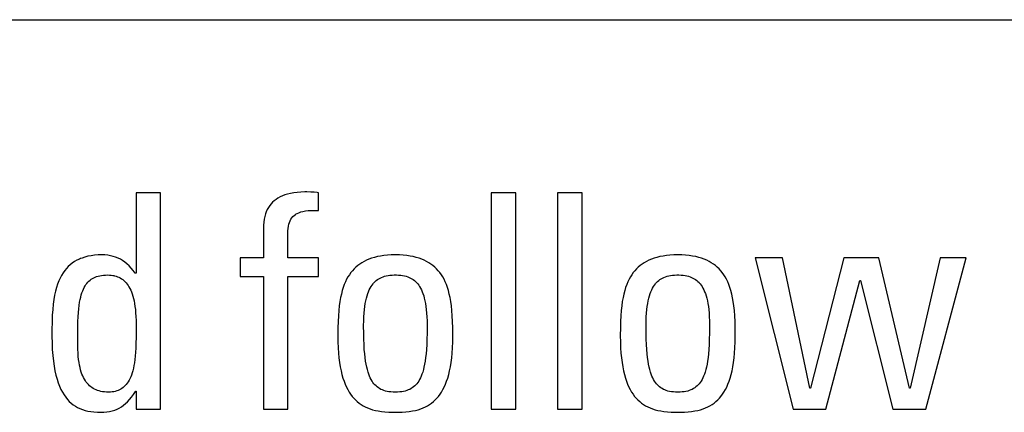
# Model space of a CAD drawing. Header units: millimetres. Extents: x -844 to -217, y -125 to 557.
# Tile 44 of 178: x -581.51 to -573.97, y 177.38 to 180.38. Entities that reach past the tile are written whole.
import ezdxf

# ---------------------------------------------------------------- set-up
doc = ezdxf.new("R2010")
doc.units = ezdxf.units.MM
doc.header["$LTSCALE"] = 23.1
doc.layers.add('R912005577_AM_0', color=7, linetype='CONTINUOUS')

msp = doc.modelspace()

# ---------------------------------------------------------------- linework, layer by layer
at = {"layer": 'R912005577_AM_0', "color": 7}
for p, q in [((-602.0654, 180.3809), (-550.0219, 180.3809)), ((-580.4331, 179.0569), (-580.6211, 179.0569)), ((-580.6211, 179.0569), (-580.6211, 178.4424)), ((-580.4331, 177.4013), (-580.4331, 179.0569)), ((-579.5182, 179.0255), (-579.5344, 179.0167)), ((-579.5006, 179.0336), (-579.5182, 179.0255)), ((-579.4815, 179.0408), (-579.5006, 179.0336)), ((-579.4609, 179.0471), (-579.4815, 179.0408)), ((-579.4385, 179.0525), (-579.4609, 179.0471)), ((-579.4141, 179.0569), (-579.4385, 179.0525)), ((-579.3877, 179.0603), (-579.4141, 179.0569)), ((-579.359, 179.0626), (-579.3877, 179.0603)), ((-579.3275, 179.0637), (-579.359, 179.0626)), ((-579.3134, 179.0638), (-579.3275, 179.0637)), ((-579.2827, 179.0632), (-579.3134, 179.0638)), ((-579.2695, 179.0625), (-579.2827, 179.0632)), ((-579.2571, 179.0614), (-579.2695, 179.0625)), ((-579.2333, 179.0584), (-579.2571, 179.0614)), ((-579.224, 179.0569), (-579.2333, 179.0584)), ((-579.224, 178.9216), (-579.224, 179.0569)), ((-577.7137, 179.0569), (-577.9017, 179.0569)), ((-577.9017, 179.0569), (-577.9017, 177.4013)), ((-577.7137, 177.4013), (-577.7137, 179.0569)), ((-577.2055, 179.0569), (-577.3934, 179.0569)), ((-577.3934, 179.0569), (-577.3934, 177.4013)), ((-577.2055, 177.4013), (-577.2055, 179.0569)), ((-579.6074, 178.9449), (-579.616, 178.9294)), ((-579.5979, 178.9592), (-579.6074, 178.9449)), ((-579.5873, 178.9725), (-579.5979, 178.9592)), ((-579.5757, 178.9849), (-579.5873, 178.9725)), ((-579.5631, 178.9963), (-579.5757, 178.9849)), ((-579.5493, 179.0069), (-579.5631, 178.9963)), ((-579.5344, 179.0167), (-579.5493, 179.0069)), ((-579.6356, 178.8759), (-579.64, 178.8553)), ((-579.6301, 178.895), (-579.6356, 178.8759)), ((-579.6236, 178.9128), (-579.6301, 178.895)), ((-579.616, 178.9294), (-579.6236, 178.9128)), ((-579.4287, 178.8653), (-579.4205, 178.8748)), ((-579.4205, 178.8748), (-579.4111, 178.8836)), ((-579.4111, 178.8836), (-579.4005, 178.8915)), ((-579.4005, 178.8915), (-579.3947, 178.8952)), ((-579.3947, 178.8952), (-579.3885, 178.8987)), ((-579.3885, 178.8987), (-579.3751, 178.9051)), ((-579.3751, 178.9051), (-579.36, 178.9106)), ((-579.36, 178.9106), (-579.3431, 178.9152)), ((-579.3431, 178.9152), (-579.3242, 178.9189)), ((-579.3242, 178.9189), (-579.3031, 178.9215)), ((-579.3031, 178.9215), (-579.2795, 178.9229)), ((-579.2795, 178.9229), (-579.2532, 178.923)), ((-579.2532, 178.923), (-579.224, 178.9216)), ((-579.6452, 178.8096), (-579.6459, 178.7841)), ((-579.6432, 178.8333), (-579.6452, 178.8096)), ((-579.64, 178.8553), (-579.6432, 178.8333)), ((-579.4567, 178.7845), (-579.4545, 178.8016)), ((-579.4545, 178.8016), (-579.4513, 178.8169)), ((-579.4513, 178.8169), (-579.4471, 178.8308)), ((-579.4471, 178.8308), (-579.442, 178.8433)), ((-579.442, 178.8433), (-579.4358, 178.8548)), ((-579.4358, 178.8548), (-579.4287, 178.8653)), ((-579.6459, 178.7841), (-579.6459, 178.5594)), ((-579.4579, 178.7565), (-579.4578, 178.7653)), ((-579.4579, 178.5594), (-579.4579, 178.7565)), ((-579.4578, 178.7653), (-579.4567, 178.7845)), ((-580.9905, 178.5713), (-581.0135, 178.5654)), ((-580.966, 178.576), (-580.9905, 178.5713)), ((-580.9399, 178.5795), (-580.966, 178.576)), ((-580.9121, 178.5816), (-580.9399, 178.5795)), ((-580.8825, 178.5823), (-580.9121, 178.5816)), ((-580.8595, 178.5816), (-580.8825, 178.5823)), ((-580.8377, 178.5795), (-580.8595, 178.5816)), ((-580.8168, 178.576), (-580.8377, 178.5795)), ((-580.7968, 178.5711), (-580.8168, 178.576)), ((-580.7776, 178.5649), (-580.7968, 178.5711)), ((-578.7729, 178.5689), (-578.7958, 178.5633)), ((-578.7487, 178.5736), (-578.7729, 178.5689)), ((-578.7229, 178.5773), (-578.7487, 178.5736)), ((-578.6955, 178.5801), (-578.7229, 178.5773)), ((-578.6664, 178.5817), (-578.6955, 178.5801)), ((-578.6355, 178.5823), (-578.6664, 178.5817)), ((-578.6045, 178.5817), (-578.6355, 178.5823)), ((-578.5755, 178.5801), (-578.6045, 178.5817)), ((-578.5481, 178.5773), (-578.5755, 178.5801)), ((-578.5223, 178.5736), (-578.5481, 178.5773)), ((-578.498, 178.5689), (-578.5223, 178.5736)), ((-578.4751, 178.5633), (-578.498, 178.5689)), ((-576.6098, 178.5689), (-576.6327, 178.5633)), ((-576.5856, 178.5736), (-576.6098, 178.5689)), ((-576.5598, 178.5773), (-576.5856, 178.5736)), ((-576.5324, 178.5801), (-576.5598, 178.5773)), ((-576.5033, 178.5817), (-576.5324, 178.5801)), ((-576.4724, 178.5823), (-576.5033, 178.5817)), ((-576.4415, 178.5817), (-576.4724, 178.5823)), ((-576.4124, 178.5801), (-576.4415, 178.5817)), ((-576.385, 178.5773), (-576.4124, 178.5801)), ((-576.3592, 178.5736), (-576.385, 178.5773)), ((-576.3349, 178.5689), (-576.3592, 178.5736)), ((-576.3121, 178.5633), (-576.3349, 178.5689)), ((-581.1406, 178.4929), (-581.1547, 178.478)), ((-581.1256, 178.5066), (-581.1406, 178.4929)), ((-581.1097, 178.5191), (-581.1256, 178.5066)), ((-581.0927, 178.5306), (-581.1097, 178.5191)), ((-581.0747, 178.5409), (-581.0927, 178.5306)), ((-581.0555, 178.5502), (-581.0747, 178.5409)), ((-581.0455, 178.5544), (-581.0555, 178.5502)), ((-581.0352, 178.5584), (-581.0455, 178.5544)), ((-581.0135, 178.5654), (-581.0352, 178.5584)), ((-580.7591, 178.5574), (-580.7776, 178.5649)), ((-580.7412, 178.5485), (-580.7591, 178.5574)), ((-580.7239, 178.5383), (-580.7412, 178.5485)), ((-580.7071, 178.5265), (-580.7239, 178.5383)), ((-580.6907, 178.5133), (-580.7071, 178.5265)), ((-580.6746, 178.4983), (-580.6907, 178.5133)), ((-580.6588, 178.4816), (-580.6746, 178.4983)), ((-579.6459, 178.5594), (-579.8248, 178.5594)), ((-579.8248, 178.5594), (-579.8248, 178.4172)), ((-579.224, 178.5594), (-579.4579, 178.5594)), ((-579.224, 178.4172), (-579.224, 178.5594)), ((-578.9235, 178.5008), (-578.9379, 178.4886)), ((-578.9083, 178.5122), (-578.9235, 178.5008)), ((-578.8922, 178.5227), (-578.9083, 178.5122)), ((-578.875, 178.5325), (-578.8922, 178.5227)), ((-578.8569, 178.5415), (-578.875, 178.5325)), ((-578.8377, 178.5496), (-578.8569, 178.5415)), ((-578.8174, 178.5569), (-578.8377, 178.5496)), ((-578.7958, 178.5633), (-578.8174, 178.5569)), ((-578.4536, 178.5569), (-578.4751, 178.5633)), ((-578.4332, 178.5496), (-578.4536, 178.5569)), ((-578.414, 178.5415), (-578.4332, 178.5496)), ((-578.3959, 178.5325), (-578.414, 178.5415)), ((-578.3788, 178.5227), (-578.3959, 178.5325)), ((-578.3626, 178.5122), (-578.3788, 178.5227)), ((-578.3474, 178.5008), (-578.3626, 178.5122)), ((-578.333, 178.4886), (-578.3474, 178.5008)), ((-576.7605, 178.5008), (-576.7749, 178.4886)), ((-576.7452, 178.5122), (-576.7605, 178.5008)), ((-576.7291, 178.5227), (-576.7452, 178.5122)), ((-576.712, 178.5325), (-576.7291, 178.5227)), ((-576.6938, 178.5415), (-576.712, 178.5325)), ((-576.6746, 178.5496), (-576.6938, 178.5415)), ((-576.6543, 178.5569), (-576.6746, 178.5496)), ((-576.6327, 178.5633), (-576.6543, 178.5569)), ((-576.2905, 178.5569), (-576.3121, 178.5633)), ((-576.2702, 178.5496), (-576.2905, 178.5569)), ((-576.251, 178.5415), (-576.2702, 178.5496)), ((-576.2328, 178.5325), (-576.251, 178.5415)), ((-576.2157, 178.5227), (-576.2328, 178.5325)), ((-576.1996, 178.5122), (-576.2157, 178.5227)), ((-576.1843, 178.5008), (-576.1996, 178.5122)), ((-576.17, 178.4886), (-576.1843, 178.5008)), ((-575.6699, 178.5594), (-575.8786, 178.5594)), ((-575.8786, 178.5594), (-575.5897, 177.4013)), ((-575.4613, 177.5619), (-575.6699, 178.5594)), ((-575.1999, 178.5594), (-575.4567, 177.5619)), ((-574.9338, 178.5594), (-575.1999, 178.5594)), ((-574.6977, 177.5619), (-574.9338, 178.5594)), ((-574.4638, 178.5594), (-574.6931, 177.5619)), ((-574.5738, 177.4013), (-574.2643, 178.5594)), ((-574.2643, 178.5594), (-574.4638, 178.5594)), ((-581.1921, 178.4254), (-581.2029, 178.405)), ((-581.1804, 178.4443), (-581.1921, 178.4254)), ((-581.168, 178.4618), (-581.1804, 178.4443)), ((-581.1547, 178.478), (-581.168, 178.4618)), ((-580.9349, 178.4118), (-580.9237, 178.4161)), ((-580.9237, 178.4161), (-580.9118, 178.4198)), ((-580.9118, 178.4198), (-580.8992, 178.4229)), ((-580.8992, 178.4229), (-580.8856, 178.4253)), ((-580.8856, 178.4253), (-580.8711, 178.4271)), ((-580.8711, 178.4271), (-580.8556, 178.4282)), ((-580.8556, 178.4282), (-580.839, 178.4286)), ((-580.839, 178.4286), (-580.8248, 178.4282)), ((-580.8248, 178.4282), (-580.8114, 178.4271)), ((-580.8114, 178.4271), (-580.7985, 178.4252)), ((-580.7985, 178.4252), (-580.7923, 178.424)), ((-580.7923, 178.424), (-580.7863, 178.4226)), ((-580.7863, 178.4226), (-580.7746, 178.4193)), ((-580.7746, 178.4193), (-580.7635, 178.4154)), ((-580.7635, 178.4154), (-580.7528, 178.4108)), ((-580.6432, 178.463), (-580.6588, 178.4816)), ((-580.628, 178.4424), (-580.6432, 178.463)), ((-580.6211, 178.4424), (-580.628, 178.4424)), ((-579.8248, 178.4172), (-579.6459, 178.4172)), ((-579.6459, 178.4172), (-579.6459, 177.4013)), ((-579.4579, 178.4172), (-579.224, 178.4172)), ((-579.4579, 177.4013), (-579.4579, 178.4172)), ((-578.9878, 178.4306), (-578.9985, 178.4136)), ((-578.9764, 178.4466), (-578.9878, 178.4306)), ((-578.9643, 178.4615), (-578.9764, 178.4466)), ((-578.9515, 178.4755), (-578.9643, 178.4615)), ((-578.9379, 178.4886), (-578.9515, 178.4755)), ((-578.7298, 178.4146), (-578.7177, 178.4185)), ((-578.7177, 178.4185), (-578.7049, 178.4218)), ((-578.7049, 178.4218), (-578.6912, 178.4244)), ((-578.6912, 178.4244), (-578.6765, 178.4265)), ((-578.6765, 178.4265), (-578.6606, 178.4279)), ((-578.6606, 178.4279), (-578.6435, 178.4285)), ((-578.6435, 178.4285), (-578.6355, 178.4286)), ((-578.6355, 178.4286), (-578.6274, 178.4285)), ((-578.6274, 178.4285), (-578.6102, 178.4279)), ((-578.6102, 178.4279), (-578.5944, 178.4265)), ((-578.5944, 178.4265), (-578.5797, 178.4244)), ((-578.5797, 178.4244), (-578.566, 178.4218)), ((-578.566, 178.4218), (-578.5531, 178.4185)), ((-578.5531, 178.4185), (-578.5411, 178.4146)), ((-578.3194, 178.4755), (-578.333, 178.4886)), ((-578.3066, 178.4615), (-578.3194, 178.4755)), ((-578.2945, 178.4466), (-578.3066, 178.4615)), ((-578.2831, 178.4306), (-578.2945, 178.4466)), ((-578.2724, 178.4135), (-578.2831, 178.4306)), ((-576.8247, 178.4306), (-576.8354, 178.4135)), ((-576.8133, 178.4466), (-576.8247, 178.4306)), ((-576.8012, 178.4615), (-576.8133, 178.4466)), ((-576.7884, 178.4755), (-576.8012, 178.4615)), ((-576.7749, 178.4886), (-576.7884, 178.4755)), ((-576.5668, 178.4146), (-576.5547, 178.4185)), ((-576.5547, 178.4185), (-576.5419, 178.4218)), ((-576.5419, 178.4218), (-576.5282, 178.4244)), ((-576.5282, 178.4244), (-576.5135, 178.4265)), ((-576.5135, 178.4265), (-576.4976, 178.4279)), ((-576.4976, 178.4279), (-576.4804, 178.4285)), ((-576.4804, 178.4285), (-576.4724, 178.4286)), ((-576.4724, 178.4286), (-576.4644, 178.4285)), ((-576.4644, 178.4285), (-576.4472, 178.4279)), ((-576.4472, 178.4279), (-576.4314, 178.4265)), ((-576.4314, 178.4265), (-576.4167, 178.4244)), ((-576.4167, 178.4244), (-576.403, 178.4218)), ((-576.403, 178.4218), (-576.3901, 178.4185)), ((-576.3901, 178.4185), (-576.3781, 178.4146)), ((-576.1564, 178.4755), (-576.17, 178.4886)), ((-576.1436, 178.4615), (-576.1564, 178.4755)), ((-576.1315, 178.4465), (-576.1436, 178.4615)), ((-576.1201, 178.4306), (-576.1315, 178.4465)), ((-576.1094, 178.4135), (-576.1201, 178.4306)), ((-581.2222, 178.3589), (-581.2306, 178.3331)), ((-581.2129, 178.3829), (-581.2222, 178.3589)), ((-581.2029, 178.405), (-581.2129, 178.3829)), ((-581.0182, 178.3334), (-581.0117, 178.3447)), ((-581.0117, 178.3447), (-581.0049, 178.3551)), ((-581.0049, 178.3551), (-580.9977, 178.3646)), ((-580.9977, 178.3646), (-580.9902, 178.3733)), ((-580.9902, 178.3733), (-580.9822, 178.3813)), ((-580.9822, 178.3813), (-580.9738, 178.3887)), ((-580.9738, 178.3887), (-580.9649, 178.3954)), ((-580.9649, 178.3954), (-580.9602, 178.3985)), ((-580.9602, 178.3985), (-580.9554, 178.4015)), ((-580.9554, 178.4015), (-580.9455, 178.4069)), ((-580.9455, 178.4069), (-580.9349, 178.4118)), ((-580.7528, 178.4108), (-580.7427, 178.4055)), ((-580.7427, 178.4055), (-580.7329, 178.3996)), ((-580.7329, 178.3996), (-580.7236, 178.393)), ((-580.7236, 178.393), (-580.7147, 178.3857)), ((-580.7147, 178.3857), (-580.7062, 178.3777)), ((-580.7062, 178.3777), (-580.698, 178.3689)), ((-580.698, 178.3689), (-580.6902, 178.3594)), ((-580.6902, 178.3594), (-580.6828, 178.349)), ((-580.6828, 178.349), (-580.6757, 178.3378)), ((-579.0266, 178.355), (-579.0347, 178.3327)), ((-579.0179, 178.3759), (-579.0266, 178.355)), ((-579.0085, 178.3953), (-579.0179, 178.3759)), ((-578.9985, 178.4136), (-579.0085, 178.3953)), ((-578.8214, 178.3397), (-578.8141, 178.3506)), ((-578.8141, 178.3506), (-578.8064, 178.3607)), ((-578.8064, 178.3607), (-578.8024, 178.3654)), ((-578.8024, 178.3654), (-578.7983, 178.3699)), ((-578.7983, 178.3699), (-578.7899, 178.3784)), ((-578.7899, 178.3784), (-578.7811, 178.3861)), ((-578.7811, 178.3861), (-578.7718, 178.393)), ((-578.7718, 178.393), (-578.7621, 178.3994)), ((-578.7621, 178.3994), (-578.7519, 178.4051)), ((-578.7519, 178.4051), (-578.7412, 178.4102)), ((-578.7412, 178.4102), (-578.7298, 178.4146)), ((-578.5411, 178.4146), (-578.5297, 178.4101)), ((-578.5297, 178.4101), (-578.5189, 178.4051)), ((-578.5189, 178.4051), (-578.5087, 178.3994)), ((-578.5087, 178.3994), (-578.499, 178.393)), ((-578.499, 178.393), (-578.4898, 178.386)), ((-578.4898, 178.386), (-578.4809, 178.3783)), ((-578.4809, 178.3783), (-578.4725, 178.3699)), ((-578.4725, 178.3699), (-578.4684, 178.3654)), ((-578.4684, 178.3654), (-578.4644, 178.3607)), ((-578.4644, 178.3607), (-578.4568, 178.3506)), ((-578.4568, 178.3506), (-578.4495, 178.3397)), ((-578.2624, 178.3953), (-578.2724, 178.4135)), ((-578.253, 178.3759), (-578.2624, 178.3953)), ((-578.2443, 178.355), (-578.253, 178.3759)), ((-578.2362, 178.3327), (-578.2443, 178.355)), ((-576.8636, 178.355), (-576.8716, 178.3327)), ((-576.8548, 178.3759), (-576.8636, 178.355)), ((-576.8455, 178.3953), (-576.8548, 178.3759)), ((-576.8354, 178.4135), (-576.8455, 178.3953)), ((-576.6584, 178.3397), (-576.6511, 178.3506)), ((-576.6511, 178.3506), (-576.6434, 178.3607)), ((-576.6434, 178.3607), (-576.6394, 178.3654)), ((-576.6394, 178.3654), (-576.6353, 178.3699)), ((-576.6353, 178.3699), (-576.6269, 178.3783)), ((-576.6269, 178.3783), (-576.6181, 178.386)), ((-576.6181, 178.386), (-576.6088, 178.393)), ((-576.6088, 178.393), (-576.5991, 178.3994)), ((-576.5991, 178.3994), (-576.5889, 178.4051)), ((-576.5889, 178.4051), (-576.5782, 178.4101)), ((-576.5782, 178.4101), (-576.5668, 178.4146)), ((-576.3781, 178.4146), (-576.3667, 178.4102)), ((-576.3667, 178.4102), (-576.3559, 178.4051)), ((-576.3559, 178.4051), (-576.3457, 178.3994)), ((-576.3457, 178.3994), (-576.336, 178.393)), ((-576.336, 178.393), (-576.3268, 178.3861)), ((-576.3268, 178.3861), (-576.3179, 178.3784)), ((-576.3179, 178.3784), (-576.3095, 178.3699)), ((-576.3095, 178.3699), (-576.3054, 178.3654)), ((-576.3054, 178.3654), (-576.3014, 178.3607)), ((-576.3014, 178.3607), (-576.2938, 178.3506)), ((-576.2938, 178.3506), (-576.2865, 178.3397)), ((-576.0994, 178.3953), (-576.1094, 178.4135)), ((-576.09, 178.3758), (-576.0994, 178.3953)), ((-576.0813, 178.355), (-576.09, 178.3758)), ((-576.0732, 178.3327), (-576.0813, 178.355)), ((-575.3375, 177.4013), (-575.0783, 178.3874)), ((-575.0783, 178.3874), (-575.0738, 178.3874)), ((-575.0738, 178.3874), (-574.8261, 177.4013)), ((-581.2449, 178.2745), (-581.2507, 178.2412)), ((-581.2382, 178.305), (-581.2449, 178.2745)), ((-581.2306, 178.3331), (-581.2382, 178.305)), ((-581.0452, 178.2597), (-581.0405, 178.2772)), ((-581.0405, 178.2772), (-581.0354, 178.2932)), ((-581.0354, 178.2932), (-581.03, 178.3078)), ((-581.03, 178.3078), (-581.0243, 178.3212)), ((-581.0243, 178.3212), (-581.0182, 178.3334)), ((-580.6757, 178.3378), (-580.6689, 178.3257)), ((-580.6689, 178.3257), (-580.6625, 178.3126)), ((-580.6625, 178.3126), (-580.6565, 178.2984)), ((-580.6565, 178.2984), (-580.6509, 178.2832)), ((-580.6509, 178.2832), (-580.6457, 178.2668)), ((-580.6457, 178.2668), (-580.641, 178.2491)), ((-579.0488, 178.2829), (-579.0548, 178.2551)), ((-579.0421, 178.3087), (-579.0488, 178.2829)), ((-579.0347, 178.3327), (-579.0421, 178.3087)), ((-578.8574, 178.2513), (-578.8524, 178.2692)), ((-578.8524, 178.2692), (-578.8469, 178.2857)), ((-578.8469, 178.2857), (-578.8411, 178.3009)), ((-578.8411, 178.3009), (-578.8349, 178.3149)), ((-578.8349, 178.3149), (-578.8283, 178.3278)), ((-578.8283, 178.3278), (-578.8214, 178.3397)), ((-578.4495, 178.3397), (-578.4425, 178.3278)), ((-578.4425, 178.3278), (-578.4359, 178.3149)), ((-578.4359, 178.3149), (-578.4297, 178.3009)), ((-578.4297, 178.3009), (-578.4239, 178.2857)), ((-578.4239, 178.2857), (-578.4185, 178.2692)), ((-578.4185, 178.2692), (-578.4135, 178.2513)), ((-578.2288, 178.3087), (-578.2362, 178.3327)), ((-578.2221, 178.2829), (-578.2288, 178.3087)), ((-578.2161, 178.2551), (-578.2221, 178.2829)), ((-576.8858, 178.2829), (-576.8918, 178.2551)), ((-576.879, 178.3087), (-576.8858, 178.2829)), ((-576.8716, 178.3327), (-576.879, 178.3087)), ((-576.6944, 178.2513), (-576.6894, 178.2692)), ((-576.6894, 178.2692), (-576.6839, 178.2857)), ((-576.6839, 178.2857), (-576.6781, 178.3009)), ((-576.6781, 178.3009), (-576.6719, 178.3149)), ((-576.6719, 178.3149), (-576.6653, 178.3278)), ((-576.6653, 178.3278), (-576.6584, 178.3397)), ((-576.2865, 178.3397), (-576.2795, 178.3278)), ((-576.2795, 178.3278), (-576.2729, 178.3149)), ((-576.2729, 178.3149), (-576.2667, 178.3009)), ((-576.2667, 178.3009), (-576.2609, 178.2857)), ((-576.2609, 178.2857), (-576.2555, 178.2692)), ((-576.2555, 178.2692), (-576.2505, 178.2513)), ((-576.0658, 178.3087), (-576.0732, 178.3327)), ((-576.0591, 178.2829), (-576.0658, 178.3087)), ((-576.0531, 178.255), (-576.0591, 178.2829)), ((-581.2556, 178.2048), (-581.2595, 178.1647)), ((-581.2507, 178.2412), (-581.2556, 178.2048)), ((-581.06, 178.1702), (-581.0569, 178.196)), ((-581.0569, 178.196), (-581.0534, 178.2194)), ((-581.0534, 178.2194), (-581.0495, 178.2405)), ((-581.0495, 178.2405), (-581.0452, 178.2597)), ((-580.641, 178.2491), (-580.6366, 178.2301)), ((-580.6366, 178.2301), (-580.6328, 178.2097)), ((-580.6328, 178.2097), (-580.6295, 178.1878)), ((-579.0647, 178.1923), (-579.0685, 178.1566)), ((-579.0601, 178.225), (-579.0647, 178.1923)), ((-579.0548, 178.2551), (-579.0601, 178.225)), ((-578.8696, 178.1882), (-578.866, 178.2109)), ((-578.866, 178.2109), (-578.862, 178.2319)), ((-578.862, 178.2319), (-578.8574, 178.2513)), ((-578.4135, 178.2513), (-578.4089, 178.2319)), ((-578.4089, 178.2319), (-578.4048, 178.2109)), ((-578.4048, 178.2109), (-578.4012, 178.1882)), ((-578.2107, 178.225), (-578.2161, 178.2551)), ((-578.2062, 178.1923), (-578.2107, 178.225)), ((-578.2023, 178.1566), (-578.2062, 178.1923)), ((-576.9017, 178.1923), (-576.9055, 178.1566)), ((-576.8971, 178.225), (-576.9017, 178.1923)), ((-576.8918, 178.2551), (-576.8971, 178.225)), ((-576.7066, 178.1882), (-576.703, 178.2109)), ((-576.703, 178.2109), (-576.699, 178.2319)), ((-576.699, 178.2319), (-576.6944, 178.2513)), ((-576.2505, 178.2513), (-576.2459, 178.2319)), ((-576.2459, 178.2319), (-576.2418, 178.2109)), ((-576.2418, 178.2109), (-576.2382, 178.1882)), ((-576.0477, 178.2249), (-576.0531, 178.255)), ((-576.0431, 178.1922), (-576.0477, 178.2249)), ((-576.0393, 178.1565), (-576.0431, 178.1922)), ((-581.2625, 178.12), (-581.2644, 178.0691)), ((-581.2595, 178.1647), (-581.2625, 178.12)), ((-581.0649, 178.109), (-581.0627, 178.1414)), ((-581.0627, 178.1414), (-581.06, 178.1702)), ((-580.6295, 178.1878), (-580.6267, 178.1642)), ((-580.6267, 178.1642), (-580.6244, 178.1387)), ((-580.6244, 178.1387), (-580.6228, 178.1111)), ((-579.0716, 178.1173), (-579.0738, 178.0735)), ((-579.0685, 178.1566), (-579.0716, 178.1173)), ((-578.877, 178.1081), (-578.8751, 178.1369)), ((-578.8751, 178.1369), (-578.8727, 178.1636)), ((-578.8727, 178.1636), (-578.8696, 178.1882)), ((-578.4012, 178.1882), (-578.3982, 178.1635)), ((-578.3982, 178.1635), (-578.3957, 178.1369)), ((-578.3957, 178.1369), (-578.3939, 178.1081)), ((-578.1993, 178.1173), (-578.2023, 178.1566)), ((-578.1971, 178.0735), (-578.1993, 178.1173)), ((-576.9086, 178.1173), (-576.9108, 178.0735)), ((-576.9055, 178.1566), (-576.9086, 178.1173)), ((-576.714, 178.1081), (-576.7121, 178.1369)), ((-576.7121, 178.1369), (-576.7097, 178.1635)), ((-576.7097, 178.1635), (-576.7066, 178.1882)), ((-576.2382, 178.1882), (-576.2352, 178.1636)), ((-576.2352, 178.1636), (-576.2327, 178.1369)), ((-576.2327, 178.1369), (-576.2309, 178.1081)), ((-576.0363, 178.1172), (-576.0393, 178.1565)), ((-576.034, 178.0735), (-576.0363, 178.1172)), ((-581.2644, 178.0691), (-581.2653, 178.0087)), ((-581.0677, 178.0301), (-581.0665, 178.0723)), ((-581.0665, 178.0723), (-581.0649, 178.109)), ((-580.6228, 178.1111), (-580.6217, 178.0809)), ((-580.6217, 178.0809), (-580.6211, 178.0469)), ((-580.6211, 178.0469), (-580.6211, 178.0273)), ((-579.0738, 178.0735), (-579.0752, 178.0239)), ((-578.8785, 178.0434), (-578.8781, 178.077)), ((-578.8785, 178.0365), (-578.8785, 178.0434)), ((-578.8781, 178.077), (-578.877, 178.1081)), ((-578.3939, 178.1081), (-578.3928, 178.077)), ((-578.3928, 178.077), (-578.3924, 178.0434)), ((-578.3924, 178.0434), (-578.3924, 178.0362)), ((-578.1957, 178.024), (-578.1971, 178.0735)), ((-576.9108, 178.0735), (-576.9122, 178.024)), ((-576.7155, 178.0434), (-576.7151, 178.077)), ((-576.7155, 178.0363), (-576.7155, 178.0434)), ((-576.7151, 178.077), (-576.714, 178.1081)), ((-576.2309, 178.1081), (-576.2298, 178.077)), ((-576.2298, 178.077), (-576.2294, 178.0434)), ((-576.2294, 178.0434), (-576.2294, 178.0365)), ((-576.0327, 178.0238), (-576.034, 178.0735)), ((-581.2653, 178.0087), (-581.2655, 177.9608)), ((-581.0683, 177.9586), (-581.0682, 177.9804)), ((-581.0682, 177.9804), (-581.0677, 178.0301)), ((-580.6211, 178.0032), (-580.6214, 177.9495)), ((-580.6211, 178.0273), (-580.6211, 178.0032)), ((-579.0752, 178.0239), (-579.0757, 177.9658)), ((-579.0757, 177.9658), (-579.0757, 177.9631)), ((-579.0757, 177.9631), (-579.0751, 177.9162)), ((-578.878, 177.9836), (-578.8785, 178.0365)), ((-578.8769, 177.9372), (-578.878, 177.9836)), ((-578.3928, 177.9835), (-578.3939, 177.9371)), ((-578.3924, 178.0362), (-578.3928, 177.9835)), ((-578.1952, 177.9659), (-578.1957, 178.024)), ((-578.1957, 177.9162), (-578.1952, 177.9631)), ((-578.1952, 177.9631), (-578.1952, 177.9659)), ((-576.9122, 178.024), (-576.9127, 177.9659)), ((-576.9127, 177.9659), (-576.9127, 177.9631)), ((-576.9127, 177.9631), (-576.9121, 177.9162)), ((-576.715, 177.9835), (-576.7155, 178.0363)), ((-576.7139, 177.9371), (-576.715, 177.9835)), ((-576.2298, 177.9836), (-576.2309, 177.9372)), ((-576.2294, 178.0365), (-576.2298, 177.9836)), ((-576.0322, 177.9658), (-576.0327, 178.0238)), ((-576.0327, 177.9162), (-576.0322, 177.9631)), ((-576.0322, 177.9631), (-576.0322, 177.9658)), ((-581.2655, 177.9608), (-581.2648, 177.9075)), ((-581.2648, 177.9075), (-581.2627, 177.8582)), ((-581.0682, 177.9313), (-581.0683, 177.9586)), ((-581.0679, 177.8927), (-581.0682, 177.9313)), ((-581.067, 177.8603), (-581.0679, 177.8927)), ((-580.6221, 177.9067), (-580.6234, 177.87)), ((-580.6214, 177.9495), (-580.6221, 177.9067)), ((-579.0751, 177.9162), (-579.0734, 177.8724)), ((-578.8752, 177.8961), (-578.8769, 177.9372)), ((-578.873, 177.8595), (-578.8752, 177.8961)), ((-578.3956, 177.8961), (-578.3979, 177.8594)), ((-578.3939, 177.9371), (-578.3956, 177.8961)), ((-578.1974, 177.8724), (-578.1957, 177.9162)), ((-576.9121, 177.9162), (-576.9104, 177.8724)), ((-576.7122, 177.896), (-576.7139, 177.9371)), ((-576.71, 177.8594), (-576.7122, 177.896)), ((-576.2326, 177.8961), (-576.2349, 177.8595)), ((-576.2309, 177.9372), (-576.2326, 177.8961)), ((-576.0344, 177.8724), (-576.0327, 177.9162)), ((-581.2627, 177.8582), (-581.2593, 177.8124)), ((-581.2593, 177.8124), (-581.2548, 177.7701)), ((-581.0655, 177.8314), (-581.067, 177.8603)), ((-581.0635, 177.8053), (-581.0655, 177.8314)), ((-580.6252, 177.8376), (-580.6276, 177.8084)), ((-580.6234, 177.87), (-580.6252, 177.8376)), ((-579.0734, 177.8724), (-579.0707, 177.8316)), ((-579.0707, 177.8316), (-579.0671, 177.7936)), ((-578.8702, 177.8267), (-578.873, 177.8595)), ((-578.867, 177.7971), (-578.8702, 177.8267)), ((-578.4007, 177.8266), (-578.4039, 177.7971)), ((-578.3979, 177.8594), (-578.4007, 177.8266)), ((-578.2038, 177.7936), (-578.2001, 177.8316)), ((-578.2001, 177.8316), (-578.1974, 177.8724)), ((-576.9104, 177.8724), (-576.9077, 177.8316)), ((-576.9077, 177.8316), (-576.9041, 177.7936)), ((-576.7072, 177.8266), (-576.71, 177.8594)), ((-576.704, 177.7971), (-576.7072, 177.8266)), ((-576.2376, 177.8267), (-576.2409, 177.7971)), ((-576.2349, 177.8595), (-576.2376, 177.8267)), ((-576.0408, 177.7936), (-576.0371, 177.8316)), ((-576.0371, 177.8316), (-576.0344, 177.8724)), ((-581.2548, 177.7701), (-581.2491, 177.7311)), ((-581.0609, 177.7813), (-581.0635, 177.8053)), ((-581.0579, 177.7592), (-581.0609, 177.7813)), ((-581.0543, 177.7388), (-581.0579, 177.7592)), ((-581.0502, 177.7198), (-581.0543, 177.7388)), ((-580.6337, 177.7577), (-580.6374, 177.7355)), ((-580.6304, 177.7819), (-580.6337, 177.7577)), ((-580.6276, 177.8084), (-580.6304, 177.7819)), ((-579.0671, 177.7936), (-579.0626, 177.7583)), ((-579.0626, 177.7583), (-579.0572, 177.7253)), ((-578.8633, 177.7705), (-578.867, 177.7971)), ((-578.8593, 177.7463), (-578.8633, 177.7705)), ((-578.8548, 177.7244), (-578.8593, 177.7463)), ((-578.4116, 177.7463), (-578.4161, 177.7244)), ((-578.4075, 177.7705), (-578.4116, 177.7463)), ((-578.4039, 177.7971), (-578.4075, 177.7705)), ((-578.2137, 177.7253), (-578.2083, 177.7583)), ((-578.2083, 177.7583), (-578.2038, 177.7936)), ((-576.9041, 177.7936), (-576.8996, 177.7583)), ((-576.8996, 177.7583), (-576.8942, 177.7253)), ((-576.7003, 177.7704), (-576.704, 177.7971)), ((-576.6963, 177.7463), (-576.7003, 177.7704)), ((-576.6918, 177.7244), (-576.6963, 177.7463)), ((-576.2486, 177.7463), (-576.253, 177.7244)), ((-576.2445, 177.7705), (-576.2486, 177.7463)), ((-576.2409, 177.7971), (-576.2445, 177.7705)), ((-576.0507, 177.7253), (-576.0453, 177.7583)), ((-576.0453, 177.7583), (-576.0408, 177.7936)), ((-581.2491, 177.7311), (-581.2425, 177.695)), ((-581.2425, 177.695), (-581.2349, 177.6618)), ((-581.2349, 177.6618), (-581.2265, 177.6312)), ((-581.0457, 177.7022), (-581.0502, 177.7198)), ((-581.0407, 177.6858), (-581.0457, 177.7022)), ((-581.0353, 177.6705), (-581.0407, 177.6858)), ((-581.0295, 177.6564), (-581.0353, 177.6705)), ((-580.6566, 177.6634), (-580.6624, 177.6488)), ((-580.6512, 177.6793), (-580.6566, 177.6634)), ((-580.6462, 177.6965), (-580.6512, 177.6793)), ((-580.6416, 177.7152), (-580.6462, 177.6965)), ((-580.6374, 177.7355), (-580.6416, 177.7152)), ((-579.0572, 177.7253), (-579.051, 177.6947)), ((-579.051, 177.6947), (-579.0442, 177.6663)), ((-579.0442, 177.6663), (-579.0366, 177.6398)), ((-578.85, 177.7045), (-578.8548, 177.7244)), ((-578.8449, 177.6864), (-578.85, 177.7045)), ((-578.8394, 177.6698), (-578.8449, 177.6864)), ((-578.8335, 177.6547), (-578.8394, 177.6698)), ((-578.4315, 177.6698), (-578.4374, 177.6548)), ((-578.426, 177.6864), (-578.4315, 177.6698)), ((-578.4209, 177.7045), (-578.426, 177.6864)), ((-578.4161, 177.7244), (-578.4209, 177.7045)), ((-578.2343, 177.6398), (-578.2267, 177.6663)), ((-578.2267, 177.6663), (-578.2198, 177.6947)), ((-578.2198, 177.6947), (-578.2137, 177.7253)), ((-576.8942, 177.7253), (-576.888, 177.6947)), ((-576.888, 177.6947), (-576.8812, 177.6663)), ((-576.8812, 177.6663), (-576.8736, 177.6398)), ((-576.687, 177.7045), (-576.6918, 177.7244)), ((-576.6818, 177.6863), (-576.687, 177.7045)), ((-576.6763, 177.6698), (-576.6818, 177.6863)), ((-576.6705, 177.6547), (-576.6763, 177.6698)), ((-576.2685, 177.6698), (-576.2743, 177.6547)), ((-576.263, 177.6864), (-576.2685, 177.6698)), ((-576.2578, 177.7045), (-576.263, 177.6864)), ((-576.253, 177.7244), (-576.2578, 177.7045)), ((-576.0713, 177.6398), (-576.0637, 177.6663)), ((-576.0637, 177.6663), (-576.0568, 177.6947)), ((-576.0568, 177.6947), (-576.0507, 177.7253)), ((-581.2265, 177.6312), (-581.2172, 177.603)), ((-581.2172, 177.603), (-581.2072, 177.5771)), ((-581.0232, 177.6432), (-581.0295, 177.6564)), ((-581.0166, 177.6309), (-581.0232, 177.6432)), ((-581.0096, 177.6195), (-581.0166, 177.6309)), ((-581.0022, 177.609), (-581.0096, 177.6195)), ((-580.9943, 177.5992), (-581.0022, 177.609)), ((-580.9861, 177.5901), (-580.9943, 177.5992)), ((-580.9775, 177.5818), (-580.9861, 177.5901)), ((-580.6962, 177.5915), (-580.7039, 177.5828)), ((-580.6887, 177.6011), (-580.6962, 177.5915)), ((-580.6816, 177.6116), (-580.6887, 177.6011)), ((-580.6749, 177.623), (-580.6816, 177.6116)), ((-580.6684, 177.6353), (-580.6749, 177.623)), ((-580.6624, 177.6488), (-580.6684, 177.6353)), ((-579.0366, 177.6398), (-579.0284, 177.6152)), ((-579.0284, 177.6152), (-579.0195, 177.5924)), ((-579.0195, 177.5924), (-579.01, 177.5711)), ((-578.8274, 177.641), (-578.8335, 177.6547)), ((-578.8209, 177.6283), (-578.8274, 177.641)), ((-578.8141, 177.6168), (-578.8209, 177.6283)), ((-578.807, 177.6062), (-578.8141, 177.6168)), ((-578.7995, 177.5965), (-578.807, 177.6062)), ((-578.7916, 177.5876), (-578.7995, 177.5965)), ((-578.7834, 177.5795), (-578.7916, 177.5876)), ((-578.4793, 177.5876), (-578.4875, 177.5795)), ((-578.4714, 177.5965), (-578.4793, 177.5876)), ((-578.4639, 177.6062), (-578.4714, 177.5965)), ((-578.4568, 177.6168), (-578.4639, 177.6062)), ((-578.45, 177.6283), (-578.4568, 177.6168)), ((-578.4435, 177.641), (-578.45, 177.6283)), ((-578.4374, 177.6548), (-578.4435, 177.641)), ((-578.2608, 177.5711), (-578.2513, 177.5924)), ((-578.2513, 177.5924), (-578.2425, 177.6152)), ((-578.2425, 177.6152), (-578.2343, 177.6398)), ((-576.8736, 177.6398), (-576.8654, 177.6152)), ((-576.8654, 177.6152), (-576.8565, 177.5924)), ((-576.8565, 177.5924), (-576.847, 177.5711)), ((-576.6644, 177.6409), (-576.6705, 177.6547)), ((-576.6579, 177.6283), (-576.6644, 177.6409)), ((-576.6511, 177.6168), (-576.6579, 177.6283)), ((-576.6439, 177.6062), (-576.6511, 177.6168)), ((-576.6365, 177.5965), (-576.6439, 177.6062)), ((-576.6286, 177.5876), (-576.6365, 177.5965)), ((-576.6203, 177.5795), (-576.6286, 177.5876)), ((-576.3162, 177.5876), (-576.3245, 177.5795)), ((-576.3084, 177.5965), (-576.3162, 177.5876)), ((-576.3009, 177.6062), (-576.3084, 177.5965)), ((-576.2937, 177.6168), (-576.3009, 177.6062)), ((-576.2869, 177.6283), (-576.2937, 177.6168)), ((-576.2805, 177.641), (-576.2869, 177.6283)), ((-576.2743, 177.6547), (-576.2805, 177.641)), ((-576.0978, 177.5711), (-576.0883, 177.5924)), ((-576.0883, 177.5924), (-576.0795, 177.6152)), ((-576.0795, 177.6152), (-576.0713, 177.6398)), ((-581.2072, 177.5771), (-581.1965, 177.5534)), ((-581.1965, 177.5534), (-581.185, 177.5316)), ((-581.185, 177.5316), (-581.1729, 177.5117)), ((-581.1729, 177.5117), (-581.1601, 177.4935)), ((-580.9684, 177.5741), (-580.9775, 177.5818)), ((-580.9589, 177.5671), (-580.9684, 177.5741)), ((-580.9489, 177.5607), (-580.9589, 177.5671)), ((-580.9384, 177.5549), (-580.9489, 177.5607)), ((-580.9274, 177.5497), (-580.9384, 177.5549)), ((-580.9158, 177.5452), (-580.9274, 177.5497)), ((-580.9035, 177.5413), (-580.9158, 177.5452)), ((-580.8907, 177.5381), (-580.9035, 177.5413)), ((-580.8772, 177.5355), (-580.8907, 177.5381)), ((-580.8629, 177.5337), (-580.8772, 177.5355)), ((-580.8479, 177.5325), (-580.8629, 177.5337)), ((-580.8321, 177.5321), (-580.8479, 177.5325)), ((-580.8182, 177.5325), (-580.8321, 177.5321)), ((-580.8051, 177.5337), (-580.8182, 177.5325)), ((-580.7926, 177.5355), (-580.8051, 177.5337)), ((-580.7807, 177.5381), (-580.7926, 177.5355)), ((-580.7695, 177.5413), (-580.7807, 177.5381)), ((-580.7587, 177.5453), (-580.7695, 177.5413)), ((-580.7485, 177.5498), (-580.7587, 177.5453)), ((-580.7387, 177.5551), (-580.7485, 177.5498)), ((-580.7294, 177.5609), (-580.7387, 177.5551)), ((-580.7206, 177.5675), (-580.7294, 177.5609)), ((-580.7121, 177.5748), (-580.7206, 177.5675)), ((-580.7039, 177.5828), (-580.7121, 177.5748)), ((-580.6559, 177.4938), (-580.6413, 177.5142)), ((-580.6413, 177.5142), (-580.6268, 177.5371)), ((-580.6268, 177.5371), (-580.6257, 177.5389)), ((-580.6257, 177.5389), (-580.6211, 177.5389)), ((-580.6211, 177.5389), (-580.6211, 177.4013)), ((-579.01, 177.5711), (-579, 177.5514)), ((-579, 177.5514), (-578.9893, 177.5331)), ((-578.9893, 177.5331), (-578.9781, 177.5161)), ((-578.9781, 177.5161), (-578.9663, 177.5004)), ((-578.7747, 177.5721), (-578.7834, 177.5795)), ((-578.7655, 177.5653), (-578.7747, 177.5721)), ((-578.7559, 177.5592), (-578.7655, 177.5653)), ((-578.7457, 177.5538), (-578.7559, 177.5592)), ((-578.7349, 177.5489), (-578.7457, 177.5538)), ((-578.7234, 177.5446), (-578.7349, 177.5489)), ((-578.7112, 177.5409), (-578.7234, 177.5446)), ((-578.6981, 177.5379), (-578.7112, 177.5409)), ((-578.6842, 177.5354), (-578.6981, 177.5379)), ((-578.6691, 177.5336), (-578.6842, 177.5354)), ((-578.653, 177.5325), (-578.6691, 177.5336)), ((-578.6355, 177.5321), (-578.653, 177.5325)), ((-578.618, 177.5325), (-578.6355, 177.5321)), ((-578.6018, 177.5336), (-578.618, 177.5325)), ((-578.5868, 177.5354), (-578.6018, 177.5336)), ((-578.5728, 177.5379), (-578.5868, 177.5354)), ((-578.5598, 177.5409), (-578.5728, 177.5379)), ((-578.5475, 177.5446), (-578.5598, 177.5409)), ((-578.5361, 177.5489), (-578.5475, 177.5446)), ((-578.5253, 177.5538), (-578.5361, 177.5489)), ((-578.5151, 177.5592), (-578.5253, 177.5538)), ((-578.5054, 177.5653), (-578.5151, 177.5592)), ((-578.4962, 177.5721), (-578.5054, 177.5653)), ((-578.4875, 177.5795), (-578.4962, 177.5721)), ((-578.3045, 177.5004), (-578.2927, 177.5161)), ((-578.2927, 177.5161), (-578.2815, 177.5331)), ((-578.2815, 177.5331), (-578.2709, 177.5514)), ((-578.2709, 177.5514), (-578.2608, 177.5711)), ((-576.847, 177.5711), (-576.837, 177.5514)), ((-576.837, 177.5514), (-576.8263, 177.5331)), ((-576.8263, 177.5331), (-576.8151, 177.5161)), ((-576.8151, 177.5161), (-576.8033, 177.5004)), ((-576.6116, 177.5721), (-576.6203, 177.5795)), ((-576.6025, 177.5653), (-576.6116, 177.5721)), ((-576.5928, 177.5592), (-576.6025, 177.5653)), ((-576.5826, 177.5538), (-576.5928, 177.5592)), ((-576.5718, 177.5489), (-576.5826, 177.5538)), ((-576.5603, 177.5446), (-576.5718, 177.5489)), ((-576.5481, 177.5409), (-576.5603, 177.5446)), ((-576.5351, 177.5379), (-576.5481, 177.5409)), ((-576.5211, 177.5354), (-576.5351, 177.5379)), ((-576.5061, 177.5336), (-576.5211, 177.5354)), ((-576.4899, 177.5325), (-576.5061, 177.5336)), ((-576.4724, 177.5321), (-576.4899, 177.5325)), ((-576.4549, 177.5325), (-576.4724, 177.5321)), ((-576.4387, 177.5336), (-576.4549, 177.5325)), ((-576.4237, 177.5354), (-576.4387, 177.5336)), ((-576.4097, 177.5379), (-576.4237, 177.5354)), ((-576.3967, 177.5409), (-576.4097, 177.5379)), ((-576.3845, 177.5446), (-576.3967, 177.5409)), ((-576.373, 177.5489), (-576.3845, 177.5446)), ((-576.3622, 177.5538), (-576.373, 177.5489)), ((-576.352, 177.5592), (-576.3622, 177.5538)), ((-576.3423, 177.5653), (-576.352, 177.5592)), ((-576.3332, 177.5721), (-576.3423, 177.5653)), ((-576.3245, 177.5795), (-576.3332, 177.5721)), ((-576.1415, 177.5004), (-576.1297, 177.5161)), ((-576.1297, 177.5161), (-576.1185, 177.5331)), ((-576.1185, 177.5331), (-576.1079, 177.5514)), ((-576.1079, 177.5514), (-576.0978, 177.5711)), ((-575.4567, 177.5619), (-575.4613, 177.5619)), ((-574.6931, 177.5619), (-574.6977, 177.5619)), ((-581.1601, 177.4935), (-581.1467, 177.4769)), ((-581.1467, 177.4769), (-581.1326, 177.4619)), ((-581.1326, 177.4619), (-581.1179, 177.4483)), ((-581.1179, 177.4483), (-581.1024, 177.436)), ((-581.1024, 177.436), (-581.0862, 177.425)), ((-580.7166, 177.4323), (-580.701, 177.4451)), ((-580.701, 177.4451), (-580.6857, 177.4595)), ((-580.6857, 177.4595), (-580.6707, 177.4757)), ((-580.6707, 177.4757), (-580.6559, 177.4938)), ((-578.9663, 177.5004), (-578.9539, 177.4858)), ((-578.9539, 177.4858), (-578.9409, 177.4724)), ((-578.9409, 177.4724), (-578.9273, 177.4599)), ((-578.9273, 177.4599), (-578.913, 177.4485)), ((-578.913, 177.4485), (-578.898, 177.438)), ((-578.898, 177.438), (-578.8822, 177.4284)), ((-578.3887, 177.4284), (-578.3729, 177.438)), ((-578.3729, 177.438), (-578.3579, 177.4485)), ((-578.3579, 177.4485), (-578.3436, 177.46)), ((-578.3436, 177.46), (-578.3299, 177.4724)), ((-578.3299, 177.4724), (-578.3169, 177.4858)), ((-578.3169, 177.4858), (-578.3045, 177.5004)), ((-576.8033, 177.5004), (-576.7909, 177.4858)), ((-576.7909, 177.4858), (-576.7779, 177.4724)), ((-576.7779, 177.4724), (-576.7643, 177.46)), ((-576.7643, 177.46), (-576.75, 177.4485)), ((-576.75, 177.4485), (-576.735, 177.438)), ((-576.735, 177.438), (-576.7192, 177.4284)), ((-576.2257, 177.4284), (-576.2099, 177.438)), ((-576.2099, 177.438), (-576.1949, 177.4485)), ((-576.1949, 177.4485), (-576.1806, 177.4599)), ((-576.1806, 177.4599), (-576.1669, 177.4724)), ((-576.1669, 177.4724), (-576.1539, 177.4858)), ((-576.1539, 177.4858), (-576.1415, 177.5004)), ((-581.0862, 177.425), (-581.0692, 177.4153)), ((-581.0692, 177.4153), (-581.0512, 177.4066)), ((-581.0512, 177.4066), (-581.0323, 177.3992)), ((-581.0323, 177.3992), (-581.0122, 177.3928)), ((-581.0122, 177.3928), (-580.9908, 177.3876)), ((-580.9908, 177.3876), (-580.968, 177.3835)), ((-580.968, 177.3835), (-580.9434, 177.3806)), ((-580.9434, 177.3806), (-580.9167, 177.3789)), ((-580.9167, 177.3789), (-580.8917, 177.3784)), ((-580.8917, 177.3784), (-580.8677, 177.3791)), ((-580.8677, 177.3791), (-580.8452, 177.3812)), ((-580.8452, 177.3812), (-580.8241, 177.3846)), ((-580.8241, 177.3846), (-580.8041, 177.3893)), ((-580.8041, 177.3893), (-580.7851, 177.3953)), ((-580.7851, 177.3953), (-580.7669, 177.4026)), ((-580.7669, 177.4026), (-580.7495, 177.4111)), ((-580.7495, 177.4111), (-580.7328, 177.421)), ((-580.7328, 177.421), (-580.7166, 177.4323)), ((-580.6211, 177.4013), (-580.4331, 177.4013)), ((-579.6459, 177.4013), (-579.4579, 177.4013)), ((-578.8822, 177.4284), (-578.8656, 177.4197)), ((-578.8656, 177.4197), (-578.848, 177.4117)), ((-578.848, 177.4117), (-578.8294, 177.4047)), ((-578.8294, 177.4047), (-578.8096, 177.3984)), ((-578.8096, 177.3984), (-578.7885, 177.393)), ((-578.7885, 177.393), (-578.7659, 177.3883)), ((-578.7659, 177.3883), (-578.7416, 177.3846)), ((-578.7416, 177.3846), (-578.7152, 177.3816)), ((-578.7152, 177.3816), (-578.6865, 177.3796)), ((-578.6865, 177.3796), (-578.6547, 177.3786)), ((-578.6547, 177.3786), (-578.6355, 177.3784)), ((-578.6355, 177.3784), (-578.6162, 177.3786)), ((-578.6162, 177.3786), (-578.5844, 177.3796)), ((-578.5844, 177.3796), (-578.5556, 177.3817)), ((-578.5556, 177.3817), (-578.5293, 177.3846)), ((-578.5293, 177.3846), (-578.505, 177.3883)), ((-578.505, 177.3883), (-578.4824, 177.393)), ((-578.4824, 177.393), (-578.4613, 177.3984)), ((-578.4613, 177.3984), (-578.4415, 177.4047)), ((-578.4415, 177.4047), (-578.4229, 177.4118)), ((-578.4229, 177.4118), (-578.4053, 177.4197)), ((-578.4053, 177.4197), (-578.3887, 177.4284)), ((-577.9017, 177.4013), (-577.7137, 177.4013)), ((-577.3934, 177.4013), (-577.2055, 177.4013)), ((-576.7192, 177.4284), (-576.7025, 177.4197)), ((-576.7025, 177.4197), (-576.685, 177.4118)), ((-576.685, 177.4118), (-576.6663, 177.4047)), ((-576.6663, 177.4047), (-576.6466, 177.3984)), ((-576.6466, 177.3984), (-576.6255, 177.393)), ((-576.6255, 177.393), (-576.6029, 177.3883)), ((-576.6029, 177.3883), (-576.5786, 177.3846)), ((-576.5786, 177.3846), (-576.5522, 177.3817)), ((-576.5522, 177.3817), (-576.5235, 177.3796)), ((-576.5235, 177.3796), (-576.4917, 177.3786)), ((-576.4917, 177.3786), (-576.4724, 177.3784)), ((-576.4724, 177.3784), (-576.4532, 177.3786)), ((-576.4532, 177.3786), (-576.4214, 177.3796)), ((-576.4214, 177.3796), (-576.3926, 177.3816)), ((-576.3926, 177.3816), (-576.3663, 177.3846)), ((-576.3663, 177.3846), (-576.342, 177.3883)), ((-576.342, 177.3883), (-576.3194, 177.393)), ((-576.3194, 177.393), (-576.2983, 177.3984)), ((-576.2983, 177.3984), (-576.2785, 177.4047)), ((-576.2785, 177.4047), (-576.2599, 177.4117)), ((-576.2599, 177.4117), (-576.2423, 177.4197)), ((-576.2423, 177.4197), (-576.2257, 177.4284)), ((-575.5897, 177.4013), (-575.3375, 177.4013)), ((-574.8261, 177.4013), (-574.5738, 177.4013))]:
    msp.add_line(p, q, dxfattribs=at)

doc.saveas('drawing.dxf')
